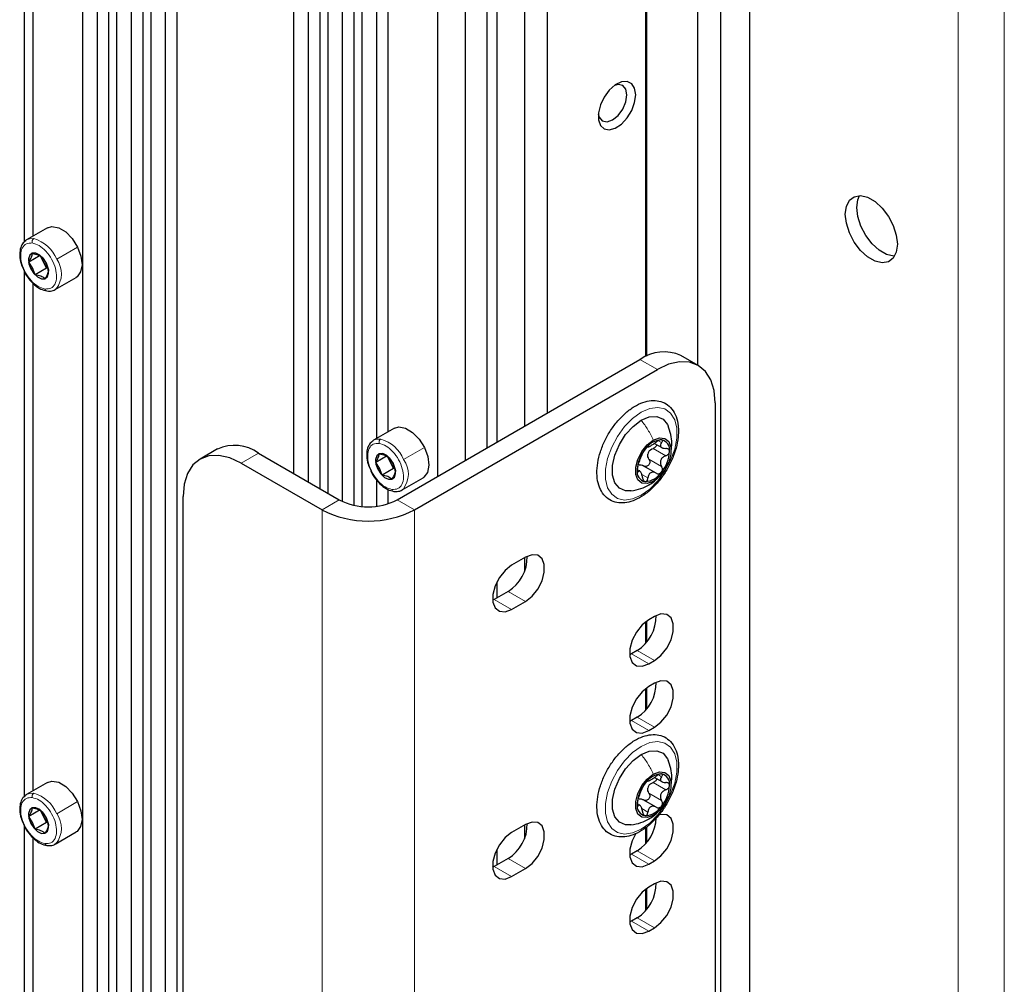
# Paper-space layout 'Blatt4' of a CAD drawing. Header units: millimetres. Extents: x 5 to 418, y 2 to 292.
# Tile 101 of 111: x 308 to 328, y 189 to 209. Entities that reach past the tile are written whole.
import ezdxf

# ---------------------------------------------------------------- set-up
doc = ezdxf.new("R2010")
doc.units = ezdxf.units.MM

psp = doc.layouts.new('Blatt4')

# ---------------------------------------------------------------- linework, layer by layer
at = {"color": 7, "linetype": 'Continuous', "lineweight": 18}
for p, q in [((327.327, 93.851), (327.327, 223.817)), ((328.27, 93.851), (328.27, 223.817)), ((308.957, 203.884), (309.381, 204.129)), ((308.467, 203.704), (308.429, 203.687)), ((308.715, 203.843), (308.687, 203.831)), ((308.743, 203.801), (308.749, 203.799)), ((321.199, 201.634), (320.845, 201.838)), ((321.22, 200.184), (321.286, 200.146)), ((313.067, 199.933), (312.714, 199.729)), ((316.028, 199.802), (316.453, 200.047)), ((321.111, 200.028), (321.37, 199.878)), ((315.786, 199.761), (315.758, 199.749)), ((315.814, 199.719), (315.82, 199.717)), ((321.027, 199.811), (321.286, 199.662)), ((315.539, 199.622), (315.5, 199.605)), ((320.788, 199.57), (320.812, 199.556)), ((320.881, 199.499), (321.007, 199.426)), ((314.717, 198.981), (314.364, 198.777)), ((315.896, 198.981), (316.249, 198.777)), ((314.364, 198.777), (314.364, 182.446)), ((316.249, 198.777), (316.249, 182.446)), ((318.512, 196.912), (318.158, 197.116)), ((318.229, 196.749), (317.875, 196.953)), ((321.14, 195.707), (320.786, 195.912)), ((321.022, 195.639), (320.669, 195.844)), ((321.022, 194.279), (320.669, 194.483)), ((321.14, 194.347), (320.786, 194.551)), ((321.22, 193.38), (321.286, 193.341)), ((321.111, 193.223), (321.37, 193.074)), ((321.027, 193.007), (321.286, 192.857)), ((308.957, 192.588), (309.381, 192.833)), ((320.788, 192.765), (320.812, 192.751)), ((320.881, 192.695), (321.007, 192.622)), ((308.715, 192.548), (308.687, 192.535)), ((308.743, 192.506), (308.749, 192.504)), ((308.467, 192.409), (308.429, 192.391)), ((318.512, 191.468), (318.158, 191.673)), ((321.022, 191.557), (320.669, 191.761)), ((321.14, 191.625), (320.786, 191.829)), ((318.229, 191.305), (317.875, 191.509)), ((321.14, 190.264), (320.786, 190.468)), ((321.022, 190.196), (320.669, 190.4))]:
    psp.add_line(p, q, dxfattribs=at)
at = {"color": 7, "linetype": 'Continuous', "lineweight": 25}
for p, q in [((309.484, 218.945), (309.484, 148.087)), ((309.779, 218.536), (309.779, 147.939)), ((310.015, 218.638), (310.015, 147.803)), ((310.179, 218.543), (310.179, 147.708)), ((310.474, 218.135), (310.474, 147.538)), ((310.71, 218.237), (310.71, 147.402)), ((310.875, 218.142), (310.875, 147.307)), ((322.024, 201.721), (322.024, 218.033)), ((323.084, 148.151), (323.084, 218.101)), ((311.17, 217.734), (311.17, 147.137)), ((311.405, 217.835), (311.405, 147.001)), ((322.495, 147.81), (322.495, 217.761)), ((320.987, 201.91), (320.987, 217.434)), ((320.966, 201.901), (320.966, 217.286)), ((313.786, 216.461), (313.786, 199.518)), ((314.317, 216.155), (314.317, 199.212)), ((318.96, 200.75), (318.96, 216.264)), ((314.081, 216.053), (314.081, 199.348)), ((314.481, 216.06), (314.481, 199.117)), ((315.012, 215.753), (315.012, 198.871)), ((318.488, 215.788), (318.488, 200.478)), ((314.776, 215.651), (314.776, 198.95)), ((315.177, 215.658), (315.177, 198.846)), ((317.722, 215.584), (317.722, 200.035)), ((317.929, 215.464), (317.929, 200.154)), ((308.294, 214.932), (308.294, 204.228)), ((317.28, 215.09), (317.28, 199.78)), ((316.721, 214.767), (316.721, 199.457)), ((308.471, 214.692), (308.471, 204.349)), ((315.472, 210.685), (315.472, 200.226)), ((315.708, 210.487), (315.708, 200.362)), ((308.769, 204.52), (308.344, 204.276)), ((308.623, 203.959), (308.388, 203.824)), ((308.687, 203.831), (308.623, 203.959)), ((308.663, 203.921), (308.743, 203.801)), ((308.467, 203.704), (308.388, 203.824)), ((308.516, 203.566), (308.467, 203.704)), ((308.751, 203.702), (308.516, 203.566)), ((308.751, 203.702), (308.687, 203.831)), ((308.743, 203.801), (308.791, 203.663)), ((308.782, 203.69), (308.751, 203.702)), ((308.294, 203.636), (308.294, 192.933)), ((308.928, 203.265), (309.352, 203.51)), ((308.471, 203.397), (308.471, 193.053)), ((322.032, 201.717), (321.679, 201.921)), ((315.896, 198.981), (320.845, 201.838)), ((316.249, 198.777), (321.199, 201.634)), ((322.377, 200.954), (322.377, 187.345)), ((315.84, 200.438), (315.415, 200.194)), ((321.14, 200.131), (321.291, 200.044)), ((312.234, 200.016), (311.88, 199.812)), ((313.067, 199.933), (314.717, 198.981)), ((315.694, 199.877), (315.459, 199.742)), ((315.758, 199.749), (315.694, 199.877)), ((312.714, 199.729), (314.364, 198.777)), ((315.539, 199.622), (315.459, 199.742)), ((315.734, 199.839), (315.814, 199.719)), ((315.822, 199.62), (315.758, 199.749)), ((315.814, 199.719), (315.862, 199.581)), ((321.173, 199.524), (320.912, 199.675)), ((315.587, 199.484), (315.539, 199.622)), ((315.822, 199.62), (315.587, 199.484)), ((315.853, 199.608), (315.822, 199.62)), ((320.843, 199.566), (320.794, 199.594)), ((315.472, 199.39), (315.472, 198.85)), ((315.999, 199.183), (316.423, 199.428)), ((315.708, 199.191), (315.708, 198.899)), ((311.535, 185.44), (311.535, 199.049)), ((318.512, 197.81), (318.229, 197.647)), ((318.488, 197.797), (318.488, 197.518)), ((317.929, 197.309), (317.929, 196.984)), ((318.158, 197.116), (317.875, 196.953)), ((317.875, 196.953), (317.842, 196.935)), ((318.229, 196.749), (318.512, 196.912)), ((320.966, 196.065), (320.966, 196.5)), ((320.987, 196.091), (320.987, 196.515)), ((321.14, 196.606), (321.022, 196.538)), ((320.786, 195.912), (320.669, 195.844)), ((320.669, 195.844), (320.635, 195.826)), ((321.022, 195.639), (321.14, 195.707)), ((320.966, 194.705), (320.966, 195.139)), ((320.987, 194.73), (320.987, 195.154)), ((321.14, 195.245), (321.022, 195.177)), ((320.669, 194.483), (320.635, 194.465)), ((320.786, 194.551), (320.669, 194.483)), ((321.022, 194.279), (321.14, 194.347)), ((321.14, 193.327), (321.291, 193.24)), ((308.769, 193.225), (308.344, 192.98)), ((321.173, 192.72), (320.912, 192.871)), ((308.623, 192.664), (308.388, 192.528)), ((308.687, 192.535), (308.623, 192.664)), ((320.843, 192.762), (320.794, 192.79)), ((308.467, 192.409), (308.388, 192.528)), ((308.663, 192.625), (308.743, 192.506)), ((308.751, 192.406), (308.687, 192.535)), ((308.743, 192.506), (308.791, 192.368)), ((308.294, 192.341), (308.294, 181.637)), ((308.516, 192.271), (308.467, 192.409)), ((308.751, 192.406), (308.516, 192.271)), ((308.782, 192.394), (308.751, 192.406)), ((318.512, 192.367), (318.229, 192.203)), ((318.488, 192.353), (318.488, 192.075)), ((320.966, 191.983), (320.966, 192.303)), ((320.987, 192.009), (320.987, 192.322)), ((308.471, 192.101), (308.471, 181.758)), ((308.928, 191.97), (309.352, 192.215)), ((317.929, 191.866), (317.929, 191.54)), ((318.158, 191.673), (317.875, 191.509)), ((320.669, 191.761), (320.635, 191.743)), ((320.786, 191.829), (320.669, 191.761)), ((317.875, 191.509), (317.842, 191.491)), ((318.229, 191.305), (318.512, 191.468)), ((321.022, 191.557), (321.14, 191.625)), ((320.966, 190.622), (320.966, 191.057)), ((320.987, 190.648), (320.987, 191.072)), ((321.14, 191.162), (321.022, 191.094)), ((320.786, 190.468), (320.669, 190.4)), ((320.669, 190.4), (320.635, 190.382)), ((321.022, 190.196), (321.14, 190.264))]:
    psp.add_line(p, q, dxfattribs=at)
at = {"color": 7, "linetype": 'Continuous', "lineweight": 25, "flags": 128}
for points in [[(320.757, 207.231), (320.736, 207.362), (320.676, 207.456), (320.583, 207.501), (320.468, 207.493), (320.342, 207.432), (320.22, 207.326), (320.115, 207.185), (320.037, 207.026), (319.996, 206.864), (319.996, 206.719), (320.037, 206.605), (320.115, 206.535), (320.22, 206.516), (320.342, 206.551), (320.468, 206.635), (320.583, 206.76), (320.676, 206.913), (320.736, 207.075), (320.757, 207.231)], [(320.58, 207.231), (320.558, 207.348), (320.494, 207.422), (320.398, 207.44), (320.327, 207.421)], [(319.994, 206.845), (320.013, 206.773), (320.077, 206.7), (320.173, 206.681), (320.286, 206.721), (320.398, 206.812), (320.494, 206.94), (320.558, 207.088), (320.58, 207.231)], [(326.09, 204.186), (326.068, 204.026), (326.006, 203.903), (325.907, 203.829), (325.78, 203.808), (325.635, 203.842), (325.484, 203.93), (325.339, 204.062), (325.212, 204.23), (325.113, 204.419), (325.051, 204.613), (325.029, 204.798), (325.051, 204.958), (325.113, 205.081), (325.212, 205.155), (325.339, 205.176), (325.484, 205.142), (325.635, 205.055), (325.78, 204.922), (325.907, 204.754), (326.006, 204.566), (326.068, 204.371), (326.09, 204.186)], [(326.033, 203.944), (326.015, 203.944), (325.871, 203.978), (325.72, 204.066), (325.575, 204.198), (325.448, 204.366), (325.349, 204.555), (325.286, 204.749), (325.265, 204.934), (325.286, 205.094), (325.321, 205.177)], [(308.769, 204.52), (308.861, 204.547), (308.997, 204.523), (309.14, 204.437), (309.274, 204.3), (309.381, 204.129)], [(308.327, 204.265), (308.33, 204.267), (308.344, 204.276)], [(309.381, 204.129), (309.451, 203.944), (309.473, 203.768), (309.445, 203.621), (309.371, 203.523), (309.352, 203.51)], [(308.749, 203.799), (308.687, 203.894), (308.611, 203.966), (308.531, 204.004), (308.46, 204.002), (308.409, 203.961), (308.385, 203.886), (308.392, 203.79), (308.429, 203.687)], [(308.429, 203.687), (308.49, 203.592), (308.567, 203.52), (308.647, 203.483), (308.717, 203.484), (308.769, 203.526), (308.793, 203.6), (308.786, 203.696), (308.749, 203.799)], [(308.944, 203.276), (308.942, 203.274), (308.928, 203.265)], [(322.377, 200.954), (322.355, 201.206), (322.288, 201.423), (322.179, 201.595), (322.032, 201.717), (321.854, 201.783), (321.65, 201.791), (321.429, 201.741), (321.199, 201.634)], [(320.869, 200.6), (321.035, 200.668), (321.187, 200.676), (321.314, 200.622), (321.405, 200.512), (321.417, 200.485)], [(320.662, 199.163), (320.55, 199.163), (320.424, 199.217), (320.333, 199.327), (320.286, 199.486), (320.286, 199.68), (320.333, 199.893), (320.424, 200.108), (320.55, 200.308), (320.703, 200.477), (320.869, 200.6)], [(315.84, 200.438), (315.932, 200.465), (316.068, 200.441), (316.211, 200.354), (316.345, 200.218), (316.453, 200.047)], [(315.399, 200.183), (315.401, 200.185), (315.415, 200.194)], [(321.116, 199.357), (320.992, 199.311), (320.883, 199.321), (320.802, 199.386), (320.759, 199.497), (320.759, 199.643), (320.802, 199.805), (320.883, 199.963), (320.992, 200.099), (321.116, 200.196)], [(321.116, 200.196), (321.241, 200.242), (321.35, 200.232), (321.431, 200.168), (321.474, 200.056), (321.474, 199.91), (321.431, 199.749), (321.35, 199.59), (321.241, 199.454), (321.116, 199.357)], [(312.714, 199.729), (312.484, 199.836), (312.263, 199.886), (312.059, 199.878), (311.88, 199.812), (311.734, 199.69), (311.625, 199.518), (311.558, 199.301), (311.535, 199.049)], [(315.82, 199.717), (315.758, 199.812), (315.682, 199.884), (315.602, 199.922), (315.531, 199.92), (315.48, 199.879), (315.456, 199.804), (315.463, 199.708), (315.5, 199.605)], [(316.453, 200.047), (316.522, 199.862), (316.544, 199.686), (316.516, 199.539), (316.442, 199.44), (316.423, 199.428)], [(315.5, 199.605), (315.562, 199.51), (315.638, 199.438), (315.718, 199.401), (315.788, 199.402), (315.84, 199.444), (315.864, 199.518), (315.857, 199.614), (315.82, 199.717)], [(316.016, 199.194), (316.013, 199.192), (315.999, 199.183)], [(318.512, 196.912), (318.645, 197.016), (318.762, 197.161), (318.849, 197.331), (318.895, 197.504), (318.895, 197.66), (318.849, 197.78), (318.762, 197.85), (318.645, 197.86), (318.512, 197.81)], [(318.229, 197.647), (318.096, 197.543), (317.979, 197.398), (317.892, 197.228), (317.846, 197.055), (317.846, 196.899), (317.892, 196.779), (317.979, 196.71), (318.096, 196.699), (318.229, 196.749)], [(321.022, 196.538), (320.889, 196.434), (320.772, 196.288), (320.685, 196.119), (320.639, 195.945), (320.639, 195.789), (320.685, 195.67), (320.772, 195.6), (320.889, 195.59), (321.022, 195.639)], [(321.14, 195.707), (321.273, 195.811), (321.39, 195.957), (321.477, 196.126), (321.523, 196.3), (321.523, 196.456), (321.477, 196.576), (321.39, 196.645), (321.273, 196.655), (321.14, 196.606)], [(321.14, 194.347), (321.273, 194.45), (321.39, 194.596), (321.477, 194.766), (321.523, 194.939), (321.523, 195.095), (321.477, 195.215), (321.39, 195.284), (321.273, 195.294), (321.14, 195.245)], [(321.022, 195.177), (320.889, 195.073), (320.772, 194.927), (320.685, 194.758), (320.639, 194.584), (320.639, 194.429), (320.685, 194.309), (320.772, 194.239), (320.889, 194.229), (321.022, 194.279)], [(320.869, 193.795), (321.035, 193.864), (321.187, 193.871), (321.314, 193.818), (321.405, 193.707), (321.417, 193.681)], [(320.662, 192.358), (320.55, 192.359), (320.424, 192.412), (320.333, 192.523), (320.286, 192.681), (320.286, 192.875), (320.333, 193.088), (320.424, 193.303), (320.55, 193.503), (320.703, 193.672), (320.869, 193.795)], [(308.769, 193.225), (308.861, 193.252), (308.997, 193.227), (309.14, 193.141), (309.274, 193.004), (309.381, 192.833)], [(321.116, 192.553), (320.992, 192.507), (320.883, 192.516), (320.802, 192.581), (320.759, 192.693), (320.759, 192.839), (320.802, 193), (320.883, 193.159), (320.992, 193.294), (321.116, 193.391)], [(321.116, 193.391), (321.241, 193.438), (321.35, 193.428), (321.431, 193.363), (321.474, 193.251), (321.474, 193.106), (321.431, 192.944), (321.35, 192.786), (321.241, 192.65), (321.116, 192.553)], [(308.327, 192.969), (308.33, 192.971), (308.344, 192.98)], [(308.749, 192.504), (308.687, 192.599), (308.611, 192.67), (308.531, 192.708), (308.46, 192.706), (308.409, 192.665), (308.385, 192.591), (308.392, 192.495), (308.429, 192.391)], [(309.381, 192.833), (309.451, 192.648), (309.473, 192.472), (309.445, 192.326), (309.371, 192.227), (309.352, 192.215)], [(308.429, 192.391), (308.49, 192.297), (308.567, 192.225), (308.647, 192.187), (308.717, 192.189), (308.769, 192.23), (308.793, 192.305), (308.786, 192.401), (308.749, 192.504)], [(321.14, 191.625), (321.273, 191.729), (321.39, 191.874), (321.477, 192.044), (321.523, 192.217), (321.523, 192.373), (321.477, 192.493), (321.39, 192.562), (321.273, 192.573), (321.221, 192.56)], [(318.512, 191.468), (318.645, 191.572), (318.762, 191.718), (318.849, 191.887), (318.895, 192.061), (318.895, 192.217), (318.849, 192.337), (318.762, 192.406), (318.645, 192.416), (318.512, 192.367)], [(318.229, 192.203), (318.096, 192.1), (317.979, 191.954), (317.892, 191.784), (317.846, 191.611), (317.846, 191.455), (317.892, 191.335), (317.979, 191.266), (318.096, 191.255), (318.229, 191.305)], [(320.76, 192.186), (320.685, 192.036), (320.639, 191.863), (320.639, 191.707), (320.685, 191.587), (320.772, 191.517), (320.889, 191.507), (321.022, 191.557)], [(308.944, 191.981), (308.942, 191.979), (308.928, 191.97)], [(321.022, 191.094), (320.889, 190.99), (320.772, 190.845), (320.685, 190.675), (320.639, 190.502), (320.639, 190.346), (320.685, 190.226), (320.772, 190.157), (320.889, 190.146), (321.022, 190.196)], [(321.14, 190.264), (321.273, 190.368), (321.39, 190.513), (321.477, 190.683), (321.523, 190.856), (321.523, 191.012), (321.477, 191.132), (321.39, 191.201), (321.273, 191.212), (321.14, 191.162)]]:
    psp.add_lwpolyline(points, dxfattribs=at)
at = {"color": 7, "linetype": 'Continuous', "lineweight": 18, "flags": 128}
for points in [[(308.344, 204.276), (308.403, 204.298), (308.489, 204.3)], [(320.869, 199.076), (320.694, 198.999), (320.529, 198.976), (320.384, 199.008), (320.268, 199.093), (320.186, 199.226), (320.144, 199.399), (320.144, 199.602), (320.186, 199.824), (320.268, 200.052), (320.384, 200.271), (320.529, 200.471), (320.694, 200.638), (320.869, 200.763), (321.044, 200.84), (321.208, 200.863), (321.353, 200.831), (321.47, 200.746), (321.552, 200.613), (321.594, 200.44), (321.594, 200.237), (321.552, 200.015), (321.47, 199.787), (321.353, 199.568), (321.208, 199.368), (321.044, 199.201), (320.869, 199.076)], [(315.415, 200.194), (315.474, 200.216), (315.56, 200.218)], [(320.869, 192.271), (320.694, 192.195), (320.529, 192.172), (320.384, 192.204), (320.268, 192.289), (320.186, 192.421), (320.144, 192.595), (320.144, 192.798), (320.186, 193.02), (320.268, 193.247), (320.384, 193.467), (320.529, 193.666), (320.694, 193.833), (320.869, 193.959), (321.044, 194.035), (321.208, 194.058), (321.353, 194.026), (321.47, 193.941), (321.552, 193.809), (321.594, 193.635), (321.594, 193.432), (321.552, 193.21), (321.47, 192.983), (321.353, 192.763), (321.208, 192.564), (321.044, 192.397), (320.869, 192.271)], [(308.344, 192.98), (308.403, 193.002), (308.489, 193.005)]]:
    psp.add_lwpolyline(points, dxfattribs=at)
at = {"color": 7, "linetype": 'Continuous', "lineweight": 18}
for centre, radius, start, end in [((308.535, 204.235), 0.0796, 125.2067, 196.6252), ((308.292, 203.608), 0.72, 22.5294, 74.129), ((308.549, 203.588), 0.504, 321.6891, 35.9048), ((308.767, 203.283), 0.0489, 190.6158, 258.2609), ((315.606, 200.153), 0.0796, 125.2067, 196.6252), ((315.363, 199.526), 0.72, 22.5294, 74.129), ((315.62, 199.506), 0.504, 321.6891, 35.9048), ((315.838, 199.201), 0.0489, 190.6158, 258.2609), ((308.535, 192.94), 0.0796, 125.2067, 196.6252), ((308.292, 192.312), 0.72, 22.5294, 74.129), ((308.549, 192.293), 0.504, 321.6891, 35.9048), ((308.767, 191.987), 0.0489, 190.6158, 258.2609)]:
    psp.add_arc(centre, radius, start, end, dxfattribs=at)
at = {"color": 7, "linetype": 'Continuous', "lineweight": 25}
for centre, radius, start, end in [((309.029, 204.004), 0.384, 191.6562, 206.8091), ((309.055, 204.011), 0.41, 206.1561, 226.3735), ((321.334, 201.157), 0.838, 65.6929, 125.6176), ((312.579, 199.252), 0.838, 54.3824, 114.3071), ((321.307, 199.777), 0.426, 93.4295, 146.5651), ((321.244, 200), 0.205, 350.7481, 79.4532), ((321.502, 199.553), 0.716, 140.2279, 177.3607), ((321.256, 199.843), 0.263, 152.873, 164.7156), ((320.731, 200), 0.716, 320.2279, 357.3607), ((316.1, 199.922), 0.384, 191.6562, 206.8091), ((316.126, 199.929), 0.41, 206.1561, 226.3735), ((320.989, 199.553), 0.205, 170.7481, 259.4532), ((320.926, 199.777), 0.426, 273.4295, 326.5651), ((315.306, 200.118), 1.281, 242.6097, 297.3903), ((315.306, 200.596), 2.049, 242.6097, 297.3903), ((317.723, 197.814), 0.823, 301.9371, 0.9544), ((320.351, 196.61), 0.823, 301.9371, 0.9544), ((320.351, 195.249), 0.823, 301.9371, 0.9544), ((321.307, 192.972), 0.426, 93.4295, 146.5651), ((321.244, 193.196), 0.205, 350.7481, 79.4532), ((321.502, 192.749), 0.716, 140.2279, 177.3607), ((321.256, 193.039), 0.263, 152.873, 164.7156), ((320.731, 193.196), 0.716, 320.2279, 357.3607), ((320.989, 192.749), 0.205, 170.7481, 259.4532), ((320.926, 192.972), 0.426, 273.4295, 326.5651), ((309.029, 192.708), 0.384, 191.6562, 206.8091), ((309.055, 192.716), 0.41, 206.1561, 226.3735), ((320.342, 192.535), 0.834, 302.1994, 357.5944), ((317.723, 192.371), 0.823, 301.9371, 0.9544), ((320.351, 191.166), 0.823, 301.9371, 0.9544)]:
    psp.add_arc(centre, radius, start, end, dxfattribs=at)
for points, knots in [([(308.326, 204.259), (308.303, 204.24), (308.25, 204.197), (308.209, 204.088), (308.199, 203.95), (308.221, 203.807), (308.261, 203.716), (308.278, 203.678)], [0, 0, 0, 0, 0.17029, 0.381057, 0.602951, 0.834475, 1, 1, 1, 1]), ([(308.388, 203.824), (308.408, 203.858), (308.448, 203.926), (308.457, 203.976), (308.461, 204.001)], [0, 0, 0, 0, 0.5003625, 1, 1, 1, 1]), ([(308.461, 204.001), (308.503, 203.992), (308.586, 203.975), (308.637, 203.939), (308.663, 203.921)], [0, 0, 0, 0, 0.5004301, 1, 1, 1, 1]), ([(308.278, 203.678), (308.283, 203.663), (308.309, 203.594), (308.387, 203.48), (308.502, 203.355), (308.63, 203.266), (308.715, 203.245), (308.757, 203.235)], [0, 0, 0, 0, 0.067746, 0.302781, 0.538737, 0.776968, 1, 1, 1, 1]), ([(308.717, 203.486), (308.692, 203.504), (308.64, 203.54), (308.557, 203.557), (308.516, 203.566)], [0, 0, 0, 0, 0.5004301, 1, 1, 1, 1]), ([(308.791, 203.663), (308.787, 203.638), (308.778, 203.588), (308.738, 203.52), (308.717, 203.486)], [0, 0, 0, 0, 0.500362, 1, 1, 1, 1]), ([(308.757, 203.235), (308.78, 203.234), (308.841, 203.23), (308.91, 203.245), (308.94, 203.276), (308.946, 203.282)], [0, 0, 0, 0, 0.341589, 0.88384, 1, 1, 1, 1]), ([(321.629, 200.382), (321.628, 200.418), (321.624, 200.523), (321.587, 200.68), (321.504, 200.833), (321.382, 200.942), (321.235, 201.001), (321.074, 201.009), (320.904, 200.97), (320.728, 200.886), (320.553, 200.758), (320.389, 200.592), (320.243, 200.397), (320.122, 200.183), (320.033, 199.958), (319.978, 199.733), (319.961, 199.517), (319.985, 199.319), (320.051, 199.15), (320.157, 199.02), (320.295, 198.939), (320.451, 198.909), (320.617, 198.928), (320.792, 198.992), (320.968, 199.102), (321.138, 199.252), (321.293, 199.436), (321.425, 199.643), (321.529, 199.864), (321.599, 200.09), (321.626, 200.263), (321.628, 200.358), (321.629, 200.382)], [0, 0, 0, 0, 0.018753, 0.054391, 0.089854, 0.124065, 0.15687, 0.189322, 0.222569, 0.257023, 0.292127, 0.327283, 0.362356, 0.39739, 0.432466, 0.467653, 0.503046, 0.538706, 0.574402, 0.609269, 0.6426, 0.675125, 0.707894, 0.741855, 0.776763, 0.811941, 0.847049, 0.882091, 0.91714, 0.952266, 0.987558, 1, 1, 1, 1]), ([(321.478, 199.978), (321.487, 200.03), (321.516, 200.202), (321.457, 200.369), (321.417, 200.486)], [0, 0, 0, 0, 0.3032851, 1, 1, 1, 1]), ([(315.397, 200.177), (315.374, 200.158), (315.321, 200.115), (315.28, 200.006), (315.27, 199.868), (315.292, 199.725), (315.332, 199.634), (315.349, 199.596)], [0, 0, 0, 0, 0.17029, 0.381057, 0.602951, 0.834475, 1, 1, 1, 1]), ([(321.007, 200.059), (321.011, 200.058), (321.017, 200.058), (321.04, 200.069), (321.062, 200.081), (321.089, 200.097), (321.128, 200.122), (321.157, 200.142), (321.175, 200.156)], [0, 0, 0, 0, 0.249194, 0.37433, 0.498925, 0.624004, 0.749757, 1, 1, 1, 1]), ([(321.185, 200.106), (321.184, 200.1), (321.182, 200.086), (321.166, 200.063), (321.141, 200.041), (321.121, 200.032), (321.111, 200.028)], [0, 0, 0, 0, 0.162671, 0.442057, 0.720465, 1, 1, 1, 1]), ([(321.281, 200.202), (321.274, 200.202), (321.259, 200.201), (321.23, 200.19), (321.201, 200.175), (321.184, 200.162), (321.175, 200.156)], [0, 0, 0, 0, 0.250032, 0.499632, 0.749228, 1, 1, 1, 1]), ([(321.286, 200.146), (321.276, 200.132), (321.261, 200.11), (321.26, 200.082), (321.267, 200.063), (321.284, 200.047), (321.317, 200.031), (321.349, 200.028), (321.37, 200.026)], [0, 0, 0, 0, 0.249219, 0.374357, 0.498947, 0.62402, 0.749767, 1, 1, 1, 1]), ([(321.286, 200.146), (321.291, 200.153), (321.301, 200.166), (321.305, 200.184), (321.299, 200.198), (321.287, 200.2), (321.281, 200.202)], [0, 0, 0, 0, 0.249816, 0.499908, 0.75012, 1, 1, 1, 1]), ([(315.459, 199.742), (315.479, 199.776), (315.519, 199.844), (315.528, 199.894), (315.532, 199.919)], [0, 0, 0, 0, 0.500362, 1, 1, 1, 1]), ([(315.532, 199.919), (315.574, 199.91), (315.657, 199.892), (315.708, 199.857), (315.734, 199.839)], [0, 0, 0, 0, 0.5004301, 1, 1, 1, 1]), ([(320.812, 199.704), (320.819, 199.722), (320.829, 199.749), (320.845, 199.793), (320.857, 199.826), (320.869, 199.857), (320.885, 199.892), (320.892, 199.909), (320.896, 199.921)], [0, 0, 0, 0, 0.24922, 0.374358, 0.498948, 0.624021, 0.749768, 1, 1, 1, 1]), ([(320.951, 200.011), (320.945, 200.003), (320.931, 199.985), (320.915, 199.959), (320.902, 199.936), (320.898, 199.926), (320.896, 199.921)], [0, 0, 0, 0, 0.249858, 0.499467, 0.749011, 1, 1, 1, 1]), ([(321.007, 200.059), (321.006, 200.059), (321.002, 200.06), (320.989, 200.051), (320.972, 200.035), (320.958, 200.019), (320.951, 200.011)], [0, 0, 0, 0, 0.249806, 0.500054, 0.750309, 1, 1, 1, 1]), ([(321.027, 199.811), (321.019, 199.827), (321.001, 199.858), (321.002, 199.894), (321.003, 199.912)], [0, 0, 0, 0, 0.500645, 1, 1, 1, 1]), ([(321.022, 199.963), (321.034, 199.977), (321.059, 200.006), (321.094, 200.02), (321.111, 200.028)], [0, 0, 0, 0, 0.49811, 1, 1, 1, 1]), ([(321.37, 199.878), (321.349, 199.868), (321.317, 199.854), (321.285, 199.82), (321.267, 199.79), (321.26, 199.756), (321.261, 199.711), (321.276, 199.681), (321.286, 199.662)], [0, 0, 0, 0, 0.2492203, 0.374358, 0.498948, 0.6240206, 0.749768, 1, 1, 1, 1]), ([(321.446, 199.967), (321.445, 199.976), (321.443, 199.993), (321.425, 200.012), (321.401, 200.024), (321.381, 200.026), (321.37, 200.026)], [0, 0, 0, 0, 0.24999, 0.499611, 0.749127, 1, 1, 1, 1]), ([(321.37, 199.878), (321.381, 199.882), (321.401, 199.891), (321.425, 199.913), (321.443, 199.94), (321.445, 199.958), (321.446, 199.967)], [0, 0, 0, 0, 0.249853, 0.499901, 0.750114, 1, 1, 1, 1]), ([(320.812, 199.704), (320.809, 199.696), (320.803, 199.679), (320.794, 199.648), (320.788, 199.615), (320.787, 199.596), (320.786, 199.586)], [0, 0, 0, 0, 0.249853, 0.499901, 0.750114, 1, 1, 1, 1]), ([(320.825, 199.691), (320.84, 199.693), (320.871, 199.696), (320.901, 199.681), (320.916, 199.673)], [0, 0, 0, 0, 0.498111, 1, 1, 1, 1]), ([(321.027, 199.811), (321.032, 199.802), (321.042, 199.784), (321.045, 199.752), (321.04, 199.719), (321.024, 199.69), (320.999, 199.669), (320.971, 199.659), (320.942, 199.66), (320.925, 199.669), (320.916, 199.673)], [0, 0, 0, 0, 0.125234, 0.249503, 0.374346, 0.49908, 0.623909, 0.749397, 0.874445, 1, 1, 1, 1]), ([(315.349, 199.596), (315.354, 199.581), (315.38, 199.512), (315.458, 199.398), (315.573, 199.273), (315.701, 199.184), (315.787, 199.163), (315.828, 199.153)], [0, 0, 0, 0, 0.067746, 0.302781, 0.538737, 0.776968, 1, 1, 1, 1]), ([(315.788, 199.404), (315.763, 199.422), (315.711, 199.458), (315.628, 199.475), (315.587, 199.484)], [0, 0, 0, 0, 0.5004301, 1, 1, 1, 1]), ([(315.862, 199.581), (315.858, 199.556), (315.849, 199.506), (315.809, 199.438), (315.788, 199.404)], [0, 0, 0, 0, 0.500362, 1, 1, 1, 1]), ([(320.786, 199.586), (320.787, 199.578), (320.788, 199.561), (320.794, 199.549), (320.803, 199.546), (320.809, 199.552), (320.812, 199.556)], [0, 0, 0, 0, 0.24999, 0.499611, 0.749127, 1, 1, 1, 1]), ([(320.896, 199.436), (320.892, 199.459), (320.885, 199.493), (320.87, 199.531), (320.857, 199.553), (320.845, 199.566), (320.829, 199.573), (320.819, 199.562), (320.812, 199.556)], [0, 0, 0, 0, 0.2492191, 0.3743567, 0.4989469, 0.6240198, 0.7497675, 1, 1, 1, 1]), ([(321.175, 199.523), (321.157, 199.532), (321.129, 199.546), (321.09, 199.544), (321.062, 199.535), (321.04, 199.516), (321.018, 199.482), (321.011, 199.448), (321.007, 199.426)], [0, 0, 0, 0, 0.249194, 0.37433, 0.498925, 0.624004, 0.749757, 1, 1, 1, 1]), ([(321.175, 199.523), (321.184, 199.519), (321.201, 199.51), (321.23, 199.51), (321.259, 199.519), (321.274, 199.534), (321.281, 199.542)], [0, 0, 0, 0, 0.249806, 0.500054, 0.750309, 1, 1, 1, 1]), ([(321.281, 199.542), (321.287, 199.551), (321.299, 199.569), (321.305, 199.602), (321.301, 199.634), (321.291, 199.653), (321.286, 199.662)], [0, 0, 0, 0, 0.249858, 0.4994668, 0.7490113, 1, 1, 1, 1]), ([(320.66, 199.163), (320.73, 199.175), (320.861, 199.2), (320.975, 199.259), (321.029, 199.286)], [0, 0, 0, 0, 0.530619, 1, 1, 1, 1]), ([(320.896, 199.436), (320.898, 199.426), (320.902, 199.404), (320.915, 199.377), (320.931, 199.357), (320.945, 199.353), (320.951, 199.351)], [0, 0, 0, 0, 0.249816, 0.499908, 0.75012, 1, 1, 1, 1]), ([(320.951, 199.351), (320.958, 199.352), (320.972, 199.353), (320.989, 199.37), (321.002, 199.395), (321.006, 199.416), (321.007, 199.426)], [0, 0, 0, 0, 0.250032, 0.499632, 0.749228, 1, 1, 1, 1]), ([(321.027, 199.285), (321.08, 199.317), (321.149, 199.359), (321.203, 199.42), (321.216, 199.435)], [0, 0, 0, 0, 0.761016, 1, 1, 1, 1]), ([(315.828, 199.153), (315.851, 199.152), (315.912, 199.148), (315.981, 199.163), (316.011, 199.194), (316.017, 199.2)], [0, 0, 0, 0, 0.341589, 0.88384, 1, 1, 1, 1]), ([(321.629, 193.578), (321.628, 193.614), (321.624, 193.719), (321.587, 193.875), (321.504, 194.029), (321.382, 194.138), (321.235, 194.196), (321.074, 194.204), (320.904, 194.166), (320.728, 194.082), (320.553, 193.953), (320.389, 193.787), (320.243, 193.593), (320.122, 193.378), (320.033, 193.154), (319.978, 192.928), (319.961, 192.712), (319.985, 192.515), (320.051, 192.345), (320.157, 192.215), (320.295, 192.135), (320.451, 192.105), (320.617, 192.123), (320.792, 192.188), (320.968, 192.297), (321.138, 192.448), (321.293, 192.631), (321.425, 192.838), (321.529, 193.06), (321.599, 193.285), (321.626, 193.459), (321.628, 193.553), (321.629, 193.578)], [0, 0, 0, 0, 0.018753, 0.054391, 0.089854, 0.124065, 0.15687, 0.189322, 0.222569, 0.257023, 0.292127, 0.327283, 0.362356, 0.39739, 0.432466, 0.467653, 0.503046, 0.538706, 0.574402, 0.609269, 0.6426, 0.675125, 0.707894, 0.741855, 0.776763, 0.811941, 0.847049, 0.882091, 0.91714, 0.952266, 0.987558, 1, 1, 1, 1]), ([(321.478, 193.174), (321.487, 193.226), (321.516, 193.398), (321.457, 193.565), (321.417, 193.681)], [0, 0, 0, 0, 0.3032851, 1, 1, 1, 1]), ([(321.007, 193.254), (321.006, 193.255), (321.002, 193.255), (320.989, 193.247), (320.972, 193.231), (320.958, 193.215), (320.951, 193.207)], [0, 0, 0, 0, 0.249806, 0.500054, 0.750309, 1, 1, 1, 1]), ([(321.007, 193.254), (321.011, 193.254), (321.017, 193.253), (321.04, 193.264), (321.062, 193.277), (321.089, 193.293), (321.128, 193.317), (321.157, 193.338), (321.175, 193.351)], [0, 0, 0, 0, 0.249194, 0.37433, 0.498925, 0.624004, 0.749757, 1, 1, 1, 1]), ([(321.185, 193.301), (321.184, 193.296), (321.182, 193.281), (321.166, 193.258), (321.141, 193.236), (321.121, 193.228), (321.111, 193.223)], [0, 0, 0, 0, 0.162671, 0.442057, 0.720465, 1, 1, 1, 1]), ([(321.281, 193.397), (321.274, 193.397), (321.259, 193.397), (321.23, 193.386), (321.201, 193.37), (321.184, 193.358), (321.175, 193.351)], [0, 0, 0, 0, 0.250032, 0.499632, 0.749228, 1, 1, 1, 1]), ([(321.286, 193.341), (321.276, 193.327), (321.261, 193.305), (321.26, 193.278), (321.267, 193.259), (321.284, 193.243), (321.317, 193.226), (321.349, 193.224), (321.37, 193.222)], [0, 0, 0, 0, 0.249219, 0.374357, 0.498947, 0.62402, 0.749767, 1, 1, 1, 1]), ([(321.286, 193.341), (321.291, 193.348), (321.301, 193.361), (321.305, 193.379), (321.299, 193.393), (321.287, 193.396), (321.281, 193.397)], [0, 0, 0, 0, 0.249816, 0.499908, 0.75012, 1, 1, 1, 1]), ([(320.812, 192.9), (320.819, 192.918), (320.829, 192.945), (320.845, 192.988), (320.857, 193.021), (320.869, 193.052), (320.885, 193.088), (320.892, 193.105), (320.896, 193.116)], [0, 0, 0, 0, 0.24922, 0.374358, 0.498948, 0.624021, 0.749768, 1, 1, 1, 1]), ([(320.951, 193.207), (320.945, 193.198), (320.931, 193.181), (320.915, 193.154), (320.902, 193.131), (320.898, 193.121), (320.896, 193.116)], [0, 0, 0, 0, 0.249858, 0.499467, 0.749011, 1, 1, 1, 1]), ([(321.027, 193.007), (321.019, 193.022), (321.001, 193.053), (321.002, 193.09), (321.003, 193.108)], [0, 0, 0, 0, 0.500645, 1, 1, 1, 1]), ([(321.022, 193.158), (321.034, 193.173), (321.059, 193.201), (321.094, 193.216), (321.111, 193.223)], [0, 0, 0, 0, 0.49811, 1, 1, 1, 1]), ([(321.37, 193.074), (321.349, 193.064), (321.317, 193.049), (321.285, 193.015), (321.267, 192.985), (321.26, 192.952), (321.261, 192.906), (321.276, 192.877), (321.286, 192.857)], [0, 0, 0, 0, 0.2492203, 0.374358, 0.498948, 0.6240206, 0.749768, 1, 1, 1, 1]), ([(321.446, 193.163), (321.445, 193.171), (321.443, 193.189), (321.425, 193.208), (321.401, 193.22), (321.381, 193.221), (321.37, 193.222)], [0, 0, 0, 0, 0.24999, 0.499611, 0.749127, 1, 1, 1, 1]), ([(321.37, 193.074), (321.381, 193.078), (321.401, 193.087), (321.425, 193.109), (321.443, 193.135), (321.445, 193.153), (321.446, 193.163)], [0, 0, 0, 0, 0.249853, 0.499901, 0.750114, 1, 1, 1, 1]), ([(308.326, 192.963), (308.303, 192.944), (308.25, 192.901), (308.209, 192.792), (308.199, 192.655), (308.221, 192.512), (308.261, 192.421), (308.278, 192.383)], [0, 0, 0, 0, 0.17029, 0.381057, 0.602951, 0.834475, 1, 1, 1, 1]), ([(320.812, 192.9), (320.809, 192.891), (320.803, 192.875), (320.794, 192.843), (320.788, 192.81), (320.787, 192.791), (320.786, 192.782)], [0, 0, 0, 0, 0.249853, 0.499901, 0.750114, 1, 1, 1, 1]), ([(320.825, 192.887), (320.84, 192.888), (320.871, 192.892), (320.901, 192.876), (320.916, 192.868)], [0, 0, 0, 0, 0.498111, 1, 1, 1, 1]), ([(321.027, 193.007), (321.032, 192.998), (321.042, 192.98), (321.045, 192.947), (321.04, 192.915), (321.024, 192.886), (320.999, 192.865), (320.971, 192.855), (320.942, 192.856), (320.925, 192.864), (320.916, 192.868)], [0, 0, 0, 0, 0.125234, 0.249503, 0.374346, 0.49908, 0.623909, 0.749397, 0.874445, 1, 1, 1, 1]), ([(321.281, 192.737), (321.287, 192.746), (321.299, 192.765), (321.305, 192.798), (321.301, 192.83), (321.291, 192.848), (321.286, 192.857)], [0, 0, 0, 0, 0.249858, 0.4994668, 0.7490113, 1, 1, 1, 1]), ([(308.388, 192.528), (308.408, 192.562), (308.448, 192.631), (308.457, 192.681), (308.461, 192.705)], [0, 0, 0, 0, 0.5003625, 1, 1, 1, 1]), ([(308.461, 192.705), (308.503, 192.697), (308.586, 192.679), (308.637, 192.643), (308.663, 192.625)], [0, 0, 0, 0, 0.5004301, 1, 1, 1, 1]), ([(320.786, 192.782), (320.787, 192.773), (320.788, 192.757), (320.794, 192.744), (320.803, 192.741), (320.809, 192.748), (320.812, 192.751)], [0, 0, 0, 0, 0.24999, 0.499611, 0.749127, 1, 1, 1, 1]), ([(320.896, 192.632), (320.892, 192.655), (320.885, 192.689), (320.87, 192.726), (320.857, 192.748), (320.845, 192.761), (320.829, 192.768), (320.819, 192.758), (320.812, 192.751)], [0, 0, 0, 0, 0.2492191, 0.3743567, 0.4989469, 0.6240198, 0.7497675, 1, 1, 1, 1]), ([(321.175, 192.719), (321.157, 192.728), (321.129, 192.741), (321.09, 192.74), (321.062, 192.73), (321.04, 192.711), (321.018, 192.677), (321.011, 192.644), (321.007, 192.622)], [0, 0, 0, 0, 0.249194, 0.37433, 0.498925, 0.624004, 0.749757, 1, 1, 1, 1]), ([(321.175, 192.719), (321.184, 192.714), (321.201, 192.706), (321.23, 192.705), (321.259, 192.715), (321.274, 192.73), (321.281, 192.737)], [0, 0, 0, 0, 0.249806, 0.500054, 0.750309, 1, 1, 1, 1]), ([(320.66, 192.358), (320.73, 192.371), (320.861, 192.395), (320.975, 192.454), (321.029, 192.482)], [0, 0, 0, 0, 0.530619, 1, 1, 1, 1]), ([(320.896, 192.632), (320.898, 192.621), (320.902, 192.6), (320.915, 192.573), (320.931, 192.552), (320.945, 192.549), (320.951, 192.547)], [0, 0, 0, 0, 0.249816, 0.499908, 0.75012, 1, 1, 1, 1]), ([(320.951, 192.547), (320.958, 192.548), (320.972, 192.549), (320.989, 192.566), (321.002, 192.591), (321.006, 192.611), (321.007, 192.622)], [0, 0, 0, 0, 0.250032, 0.499632, 0.749228, 1, 1, 1, 1]), ([(321.027, 192.48), (321.08, 192.513), (321.149, 192.555), (321.203, 192.616), (321.216, 192.63)], [0, 0, 0, 0, 0.761016, 1, 1, 1, 1]), ([(308.278, 192.383), (308.283, 192.367), (308.309, 192.298), (308.387, 192.185), (308.502, 192.06), (308.63, 191.971), (308.715, 191.95), (308.757, 191.94)], [0, 0, 0, 0, 0.067746, 0.302781, 0.538737, 0.776968, 1, 1, 1, 1]), ([(308.717, 192.19), (308.692, 192.208), (308.64, 192.244), (308.557, 192.262), (308.516, 192.271)], [0, 0, 0, 0, 0.5004301, 1, 1, 1, 1]), ([(308.791, 192.368), (308.787, 192.343), (308.778, 192.293), (308.738, 192.225), (308.717, 192.19)], [0, 0, 0, 0, 0.500362, 1, 1, 1, 1]), ([(308.757, 191.94), (308.78, 191.938), (308.841, 191.935), (308.91, 191.95), (308.94, 191.981), (308.946, 191.987)], [0, 0, 0, 0, 0.341589, 0.88384, 1, 1, 1, 1])]:
    psp.add_open_spline(points, degree=3, knots=knots, dxfattribs=at)
at = {"color": 7, "linetype": 'Continuous', "lineweight": 18}
for points in [[(308.719, 203.274), (308.672, 203.287), (308.579, 203.313), (308.435, 203.438), (308.316, 203.603), (308.238, 203.791), (308.214, 203.972), (308.247, 204.117), (308.331, 204.21), (308.416, 204.212), (308.459, 204.212)], [(308.459, 204.212), (308.505, 204.199), (308.599, 204.173), (308.742, 204.049), (308.861, 203.883), (308.939, 203.695), (308.964, 203.514), (308.931, 203.369), (308.847, 203.277), (308.762, 203.275), (308.719, 203.274)], [(320.869, 200.6), (320.917, 200.537), (321.013, 200.411), (321.082, 200.268), (321.116, 200.196)], [(315.79, 199.192), (315.743, 199.205), (315.65, 199.231), (315.506, 199.356), (315.387, 199.521), (315.31, 199.709), (315.285, 199.89), (315.318, 200.035), (315.402, 200.128), (315.487, 200.13), (315.53, 200.13)], [(315.53, 200.13), (315.577, 200.117), (315.67, 200.091), (315.813, 199.967), (315.932, 199.801), (316.01, 199.613), (316.035, 199.432), (316.002, 199.287), (315.918, 199.195), (315.833, 199.193), (315.79, 199.192)], [(320.869, 193.795), (320.917, 193.733), (321.013, 193.607), (321.082, 193.463), (321.116, 193.391)], [(308.719, 191.978), (308.672, 191.992), (308.579, 192.018), (308.435, 192.142), (308.316, 192.308), (308.238, 192.496), (308.214, 192.677), (308.247, 192.821), (308.331, 192.914), (308.416, 192.916), (308.459, 192.917)], [(308.459, 192.917), (308.505, 192.904), (308.599, 192.877), (308.742, 192.753), (308.861, 192.588), (308.939, 192.399), (308.964, 192.219), (308.931, 192.074), (308.847, 191.981), (308.762, 191.979), (308.719, 191.978)]]:
    psp.add_open_spline(points, degree=3, dxfattribs=at)
for points in [[(320.998, 199.272), (321, 199.272), (321.049, 199.284), (321.084, 199.322), (321.116, 199.357)], [(320.998, 192.467), (321, 192.468), (321.049, 192.48), (321.084, 192.517), (321.116, 192.553)]]:
    psp.add_open_spline(points, degree=3, knots=[0, 0, 0, 0, 0.0569845, 1, 1, 1, 1], dxfattribs=at)

doc.saveas('drawing.dxf')
